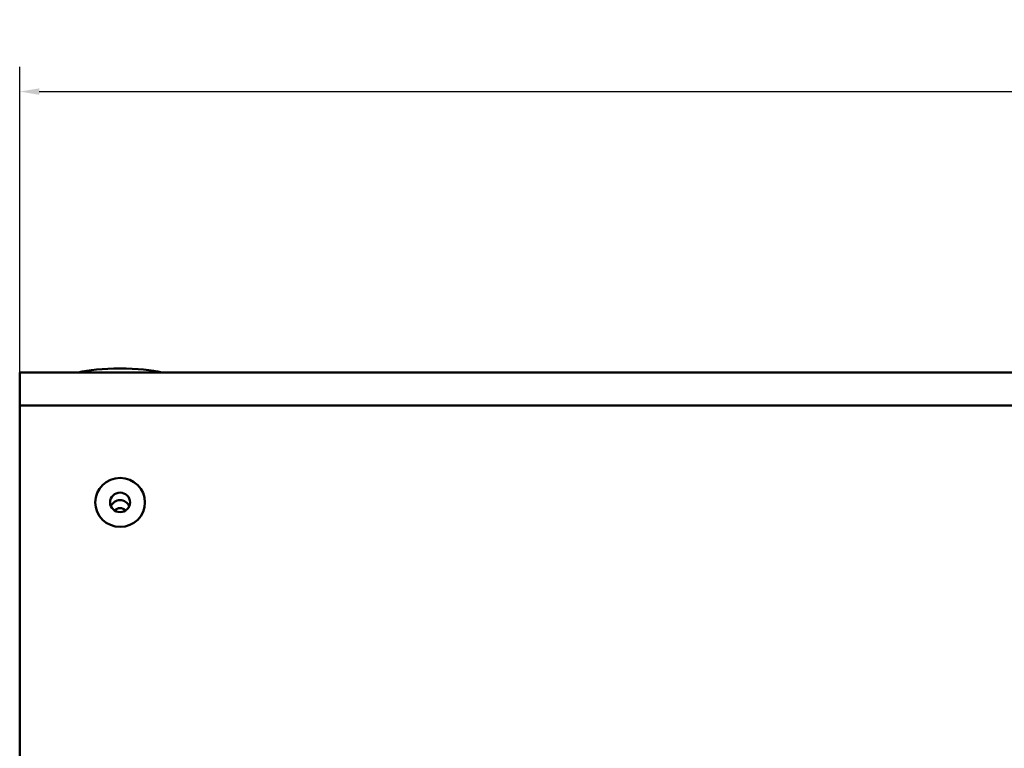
# Model space of a CAD drawing. Header units: inches. Extents: x 9.4 to 55.3, y 0.3 to 33.1.
# Tile 110 of 173: x 14 to 18.9, y 29.4 to 33.1. Entities that reach past the tile are written whole.
import ezdxf

# ---------------------------------------------------------------- set-up
doc = ezdxf.new("R2010")
doc.units = ezdxf.units.IN
doc.header["$MEASUREMENT"] = 0
for name, color, linetype, lineweight in [('Dimensions(ANSI)', 7, 'Continuous', 25), ('Visible Edges(ANSI)', 7, 'Continuous', 50), ('Visible Tangent Edges(ANSI)', 7, 'Continuous', 50)]:
    doc.layers.add(name, color=color, linetype=linetype, lineweight=lineweight)
doc.styles.add('Copy of DEFAULT-ANSI', font='arial.ttf')
doc.dimstyles.new('Copy of DEFAULT-ANSI-06', dxfattribs={"dimtxt": 0.5, "dimasz": 0.098425, "dimexe": 0.125, "dimexo": 0.0625, "dimgap": 0.031496, "dimtad": 0, "dimtih": 1, "dimtoh": 1, "dimrnd": 1e-08, "dimzin": 0, "dimdsep": 46, "dimtxsty": 'Copy of DEFAULT-ANSI', "dimcen": 0.09, "dimdle": 0.393701, "dimclrd": 179, "dimclre": 179, "dimclrt": 179, "dimadec": 0, "dimazin": 0, "dimtfac": 1, "dimtofl": 0, "dimtmove": 0, "dimatfit": 3, "dimfxl": 1, "dimtolj": 1, "dimtzin": 0, "dimlwd": 25, "dimlwe": 25, "dimarcsym": 0})

# ---------------------------------------------------------------- blocks, each defined once
blk = doc.blocks.new('*D8')
at = {"layer": 'Defpoints', "color": 0, "linetype": 'Continuous'}
for p in [(41.4726, 32.715), (13.9726, 31.1402), (41.4726, 31.1402)]:
    blk.add_point(p, dxfattribs=at)
at = {"layer": 'Dimensions(ANSI)', "color": 179, "linetype": 'Continuous', "lineweight": 25}
for p, q in [((13.9726, 31.2027), (13.9726, 32.84)), ((41.4726, 31.2027), (41.4726, 32.84)), ((14.071, 32.715), (25.4907, 32.715)), ((41.3742, 32.715), (29.9544, 32.715))]:
    blk.add_line(p, q, dxfattribs=at)
at = {"layer": 'Dimensions(ANSI)', "color": 179, "linetype": 'Continuous'}
for points in [[(14.071, 32.7314), (14.071, 32.6986), (13.9726, 32.715)], [(41.3742, 32.7314), (41.3742, 32.6986), (41.4726, 32.715)]]:
    blk.add_solid(points, dxfattribs=at)
at = {"layer": 'Dimensions(ANSI)', "color": 179, "linetype": 'Continuous', "lineweight": 25, "insert": (25.5222, 33.0354), "char_height": 0.5, "attachment_point": 1, "style": 'Copy of DEFAULT-ANSI'}
blk.add_mtext('\\A1;27.50 [698.50]', dxfattribs=at)

msp = doc.modelspace()

# ---------------------------------------------------------------- linework, layer by layer
at = {"layer": 'Visible Edges(ANSI)'}
for p, q in [((13.9726, 31.1402), (13.9726, 31.3053)), ((13.9726, 31.3053), (41.4726, 31.3053)), ((13.9726, 27.8133), (13.9726, 31.1402))]:
    msp.add_line(p, q, dxfattribs=at)
for centre, major_axis, ratio, start_param, end_param in [((14.4764, 31.2776), (-0.255, 0), 0.189952, 3.75023, 5.674548), ((14.4764, 30.6158), (-0.05, 0), 0.981793, 3.538914, 5.885864), ((14.4764, 30.5849), (-0.0406, 0), 0.981793, 3.936961, 5.487817)]:
    msp.add_ellipse(centre, major_axis=major_axis, ratio=ratio, start_param=start_param, end_param=end_param, dxfattribs=at)
for major_axis in [(0.125, 0), (-0.125, 0), (-0.05, 0)]:
    msp.add_ellipse((14.4764, 30.6538), major_axis=major_axis, ratio=0.981793, dxfattribs=at)
at = {"layer": 'Visible Tangent Edges(ANSI)'}
msp.add_line((13.9726, 31.1402), (41.4726, 31.1402), dxfattribs=at)

# ---------------------------------------------------------------- dimensions: what is measured, and where the dimension line sits
at = {"layer": 'Dimensions(ANSI)', "color": 179, "linetype": 'Continuous', "lineweight": 25}
dim = msp.add_linear_dim(base=(41.4726, 32.715), p1=(13.9726, 31.1402), p2=(41.4726, 31.1402), dimstyle='Copy of DEFAULT-ANSI-06', override={"dimtih": 0, "dimtoh": 0, "dimdec": 2, "dimtp": 0, "dimtm": 0, "dimtdec": 2, "dimatfit": 1}, dxfattribs=at)
dim.commit()
dim.dimension.update_dxf_attribs({"geometry": '*D8', "text_midpoint": (27.7226, 32.715), "dimtype": 160})

doc.saveas('drawing.dxf')
